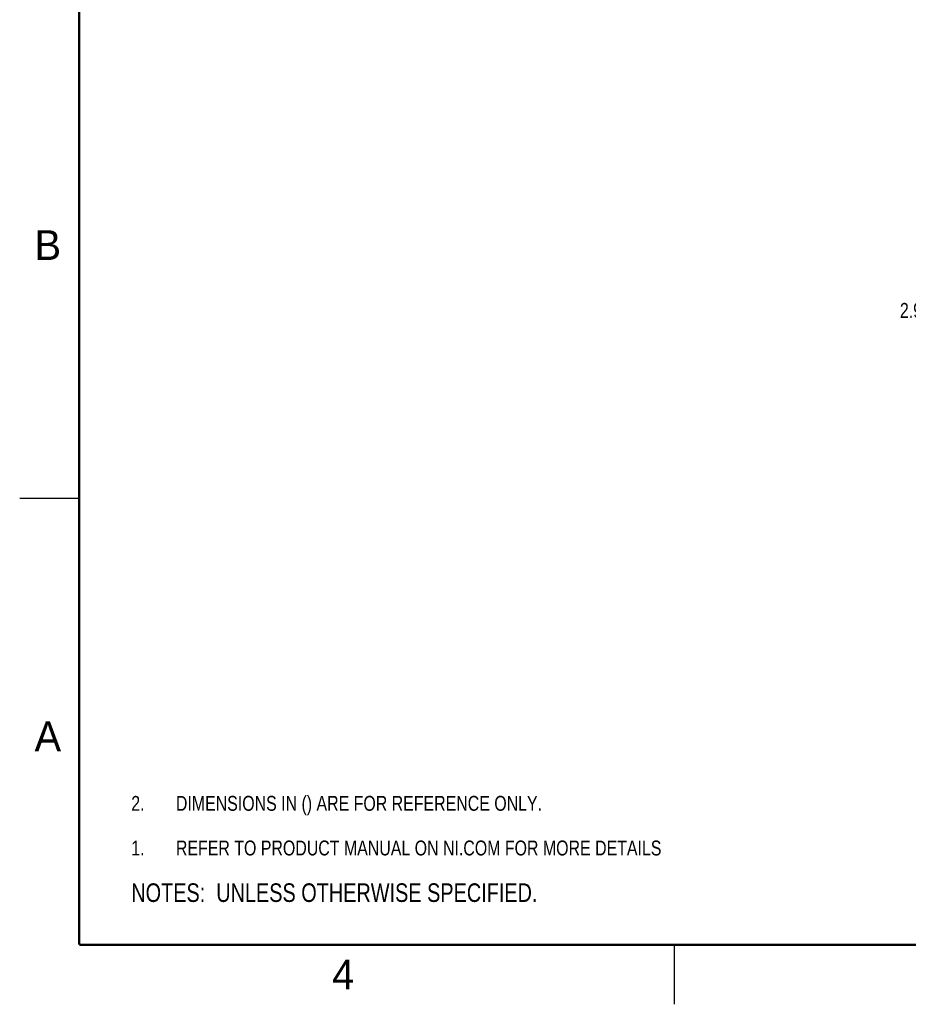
# Model space of a CAD drawing. Header units: inches. Extents: x 0 to 22, y 0 to 17.
# Tile 1 of 24: x 0 to 7.5, y 0 to 8.3. Entities that reach past the tile are written whole.
import ezdxf

# ---------------------------------------------------------------- set-up
doc = ezdxf.new("R2010")
doc.units = ezdxf.units.IN
doc.header["$LTSCALE"] = 1.21
doc.header["$MEASUREMENT"] = 0
doc.layers.get('0').update_dxf_attribs({"linetype": 'CONTINUOUS'})
doc.layers.add('DETAIL', color=7, linetype='CONTINUOUS')
doc.layers.add('DIMENSIONS', color=7, linetype='CONTINUOUS')
doc.styles.get("Standard").update_dxf_attribs({"font": 'txt', "width": 0.8})
doc.styles.add('TEXTSTYLE_2', font='txt')
doc.dimstyles.new('DIMSTYLE_1', dxfattribs={"dimtxt": 0.125, "dimasz": 0.18, "dimexe": 0.125, "dimexo": 0.0625, "dimgap": 0.0625, "dimtad": 0, "dimtih": 1, "dimtoh": 1, "dimdsep": 46, "dimtxsty": 'STANDARD', "dimblk": '_FILLED', "dimblk1": '_FILLED', "dimblk2": '_FILLED', "dimcen": 0.09, "dimadec": 0, "dimazin": 0, "dimtp": 0.01, "dimtm": 0.01, "dimtfac": 1, "dimtofl": 0, "dimtmove": 0, "dimatfit": 3, "dimldrblk": '_FILLED', "dimfxl": 1, "dimtolj": 1, "dimarcsym": 0})

# ---------------------------------------------------------------- blocks, each defined once
blk = doc.blocks.new('CUSTOM_NOTE_BL0', base_point=(3.6251, 1.3124))
at = {"color": 2, "linetype": 'CONTINUOUS', "width": 0.8}
for s, p in [('1.', (0.9376, 1.2498)), ('REFER TO PRODUCT MANUAL ON NI.COM FOR MORE DETAILS', (1.3125, 1.25))]:
    blk.add_text(s, height=0.125, dxfattribs=at).set_placement(p)
blk = doc.blocks.new('_FILLED')
at = {"color": 0, "linetype": 'BYBLOCK'}
blk.add_solid([(0, 0), (-1, 0.174), (-1, -0.174)], dxfattribs=at)
blk = doc.blocks.new('*D6')
at = {"layer": 'DIMENSIONS', "color": 2, "linetype": 'CONTINUOUS'}
for p, q in [((8.207, 6.2902), (8.207, 6.6502)), ((10.8935, 6.2902), (8.082, 6.2902)), ((9.0914, 6.1761), (8.082, 6.1761)), ((8.207, 6.1761), (8.207, 5.8266)), ((8.207, 5.8266), (8.0895, 5.8266))]:
    blk.add_line(p, q, dxfattribs=at)
at = {"layer": 'DIMENSIONS', "color": 2, "linetype": 'CONTINUOUS', "xscale": 0.18, "yscale": 0.18, "zscale": 0.18}
for p, rotation in [((8.207, 6.2902), 270), ((8.207, 6.1761), 90)]:
    blk.add_blockref('_FILLED', p, dxfattribs=dict(at, rotation=rotation))
at = {"layer": 'DIMENSIONS', "color": 2, "linetype": 'CONTINUOUS', "insert": (8.027, 5.8891), "char_height": 0.125, "width": 1.025, "attachment_point": 3, "line_spacing_factor": 0.9}
blk.add_mtext('2.9{\\Ftxt.shx;\\W1.000000;\\H0.125000; }[.114]', dxfattribs=at)
blk = doc.blocks.new('NOTES_HEADER_BL1', base_point=(3.1215, 0.9375))
at = {"layer": 'DETAIL', "color": 2, "linetype": 'CONTINUOUS', "width": 0.8}
blk.add_text('NOTES:  UNLESS OTHERWISE SPECIFIED.', height=0.156, dxfattribs=at).set_placement((0.9375, 0.8595))
blk = doc.blocks.new('DIMS_REF_BL3', base_point=(3.1251, 1.6874))
at = {"layer": 'DETAIL', "color": 2, "linetype": 'CONTINUOUS', "width": 0.8}
for s, p in [('2.', (0.9376, 1.6248)), ('DIMENSIONS IN () ARE FOR REFERENCE ONLY.', (1.3125, 1.625))]:
    blk.add_text(s, height=0.125, dxfattribs=at).set_placement(p)

msp = doc.modelspace()

# ---------------------------------------------------------------- linework, layer by layer
at = {"color": 2, "linetype": 'CONTINUOUS'}
for p, q in [((0, 4.25), (0.5, 4.25)), ((5.5, 0), (5.5, 0.5))]:
    msp.add_line(p, q, dxfattribs=at)
at = {"color": 7, "linetype": 'CONTINUOUS', "const_width": 0.02}
for points in [[(0.5, 16.5), (0.5, 0.5)], [(0.5, 0.5), (21.5, 0.5)]]:
    msp.add_lwpolyline(points, dxfattribs=at)

# ---------------------------------------------------------------- block references
at = {"color": 2, "linetype": 'CONTINUOUS'}
msp.add_blockref('CUSTOM_NOTE_BL0', (3.6251, 1.3124), dxfattribs=at)
at = {"layer": 'DETAIL', "color": 2, "linetype": 'CONTINUOUS'}
for name, p in [('DIMS_REF_BL3', (3.1251, 1.6874)), ('NOTES_HEADER_BL1', (3.1215, 0.9375))]:
    msp.add_blockref(name, p, dxfattribs=at)

# ---------------------------------------------------------------- texts
at = {"color": 2, "linetype": 'CONTINUOUS', "char_height": 0.25, "width": 0.25, "attachment_point": 1, "line_spacing_factor": 0.9, "style": 'TEXTSTYLE_2'}
for s, insert in [('B', (0.125, 6.5)), ('A', (0.125, 2.375)), ('4', (2.625, 0.375))]:
    msp.add_mtext(s, dxfattribs=dict(at, insert=insert))

# ---------------------------------------------------------------- dimensions: what is measured, and where the dimension line sits
at = {"layer": 'DIMENSIONS', "color": 2, "linetype": 'CONTINUOUS'}
dim = msp.add_linear_dim(base=(8.207, 6.1761), p1=(10.956, 6.2902), p2=(9.1539, 6.1761), angle=270, dimstyle='DIMSTYLE_1', dxfattribs=at)
dim.commit()
dim.dimension.update_dxf_attribs({"geometry": '*D6', "text_midpoint": (7.5145, 5.8266), "dimtype": 160})

doc.saveas('drawing.dxf')
